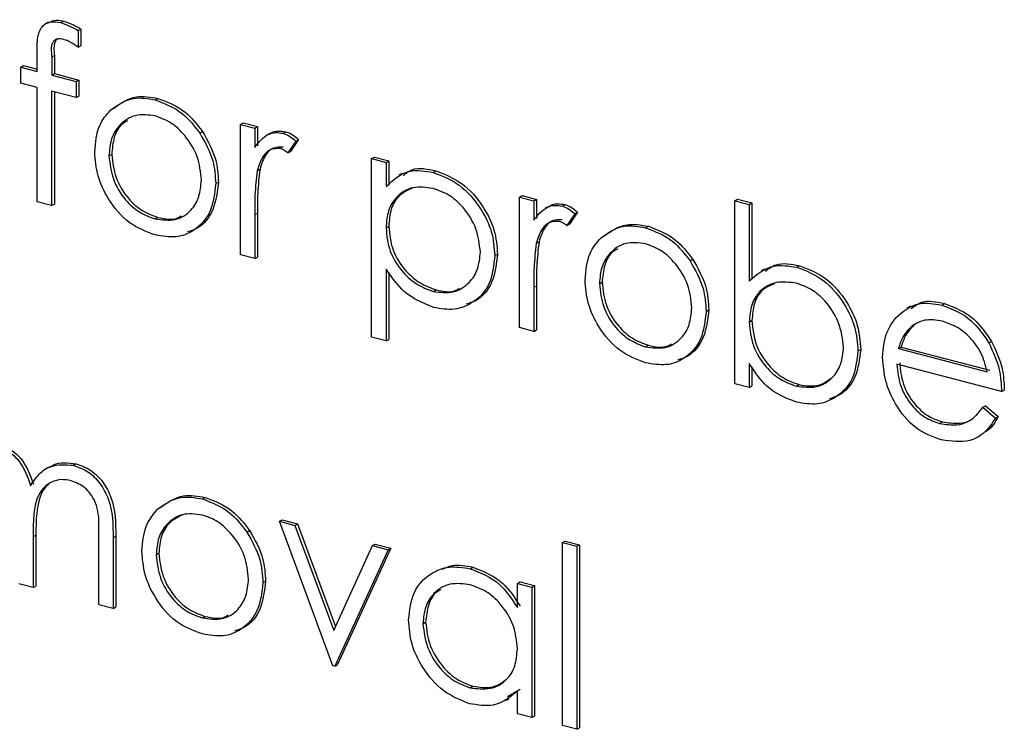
# Model space of a CAD drawing. Header units: millimetres. Extents: x 0 to 2100, y 0 to 1485.
# Tile 35 of 44: x 1709.96 to 1720.14, y 1171.38 to 1178.73. Entities that reach past the tile are written whole.
import ezdxf

# ---------------------------------------------------------------- set-up
doc = ezdxf.new("R2010")
doc.units = ezdxf.units.MM
doc.header["$LTSCALE"] = 5

msp = doc.modelspace()

# ---------------------------------------------------------------- linework, layer by layer
at = {"color": 7, "linetype": 'Continuous', "lineweight": 25}
for p, q in [((1710.263, 1178.702), (1710.228, 1178.682)), ((1710.388, 1178.696), (1710.416, 1178.711)), ((1710.569, 1178.614), (1710.597, 1178.629)), ((1710.569, 1178.614), (1710.569, 1178.441)), ((1710.597, 1178.629), (1710.597, 1178.457)), ((1710.569, 1178.441), (1710.597, 1178.457)), ((1710.145, 1178.191), (1710.145, 1178.406)), ((1710.323, 1178.355), (1710.323, 1178.168)), ((1709.975, 1178.235), (1710.003, 1178.251)), ((1710.003, 1178.251), (1710.145, 1178.214)), ((1710.295, 1178.339), (1710.295, 1178.152)), ((1709.975, 1178.069), (1709.975, 1178.235)), ((1709.975, 1178.235), (1710.145, 1178.191)), ((1710.295, 1178.152), (1710.323, 1178.168)), ((1710.295, 1178.152), (1710.548, 1178.086)), ((1710.323, 1178.168), (1710.576, 1178.102)), ((1710.145, 1178.025), (1709.975, 1178.069)), ((1710.548, 1178.086), (1710.576, 1178.102)), ((1710.548, 1178.086), (1710.548, 1177.92)), ((1710.576, 1178.102), (1710.576, 1177.936)), ((1710.145, 1176.841), (1710.145, 1178.025)), ((1710.548, 1177.92), (1710.294, 1177.986)), ((1710.294, 1177.986), (1710.294, 1176.803)), ((1710.322, 1177.979), (1710.322, 1176.819)), ((1710.548, 1177.92), (1710.576, 1177.936)), ((1711.365, 1177.896), (1711.393, 1177.912)), ((1712.245, 1177.643), (1712.273, 1177.659)), ((1712.245, 1177.643), (1712.393, 1177.604)), ((1712.245, 1176.293), (1712.245, 1177.643)), ((1712.273, 1177.659), (1712.421, 1177.62)), ((1711.825, 1177.554), (1711.853, 1177.57)), ((1712.393, 1177.604), (1712.421, 1177.62)), ((1712.393, 1177.604), (1712.393, 1177.405)), ((1712.421, 1177.62), (1712.421, 1177.421)), ((1712.548, 1177.548), (1712.513, 1177.528)), ((1712.688, 1177.551), (1712.716, 1177.567)), ((1712.817, 1177.471), (1712.736, 1177.349)), ((1712.845, 1177.487), (1712.764, 1177.364)), ((1712.817, 1177.471), (1712.845, 1177.487)), ((1710.887, 1177.318), (1710.915, 1177.333)), ((1712.736, 1177.349), (1712.764, 1177.364)), ((1713.602, 1177.289), (1713.63, 1177.304)), ((1713.602, 1177.289), (1713.751, 1177.25)), ((1713.602, 1175.442), (1713.602, 1177.289)), ((1713.63, 1177.304), (1713.779, 1177.266)), ((1713.751, 1177.25), (1713.779, 1177.266)), ((1713.751, 1177.25), (1713.751, 1177)), ((1713.779, 1177.266), (1713.779, 1177.016)), ((1712.42, 1177.164), (1712.448, 1177.18)), ((1713.917, 1177.136), (1713.882, 1177.116)), ((1714.239, 1177.146), (1714.267, 1177.162)), ((1711.99, 1177.031), (1712.018, 1177.047)), ((1710.294, 1176.803), (1710.145, 1176.841)), ((1715.129, 1176.89), (1715.157, 1176.906)), ((1715.129, 1176.89), (1715.278, 1176.851)), ((1715.129, 1175.541), (1715.129, 1176.89)), ((1715.157, 1176.906), (1715.306, 1176.867)), ((1715.278, 1176.851), (1715.306, 1176.867)), ((1715.278, 1176.851), (1715.278, 1176.653)), ((1715.306, 1176.867), (1715.306, 1176.669)), ((1717.356, 1176.853), (1717.384, 1176.869)), ((1717.356, 1174.959), (1717.356, 1176.853)), ((1717.356, 1176.853), (1717.505, 1176.815)), ((1717.384, 1176.869), (1717.533, 1176.83)), ((1717.505, 1176.815), (1717.533, 1176.83)), ((1717.533, 1176.83), (1717.533, 1176.041)), ((1710.294, 1176.803), (1710.322, 1176.819)), ((1712.421, 1176.724), (1712.421, 1176.271)), ((1715.432, 1176.795), (1715.397, 1176.775)), ((1715.573, 1176.798), (1715.601, 1176.814)), ((1715.702, 1176.718), (1715.62, 1176.596)), ((1715.73, 1176.734), (1715.648, 1176.612)), ((1715.702, 1176.718), (1715.73, 1176.734)), ((1717.505, 1176.815), (1717.505, 1176.025)), ((1711.365, 1176.665), (1711.393, 1176.681)), ((1712.393, 1176.708), (1712.393, 1176.255)), ((1713.751, 1176.572), (1713.779, 1176.588)), ((1715.62, 1176.596), (1715.648, 1176.612)), ((1716.434, 1176.573), (1716.462, 1176.589)), ((1715.304, 1176.412), (1715.332, 1176.427)), ((1712.393, 1176.255), (1712.245, 1176.293)), ((1712.393, 1176.255), (1712.421, 1176.271)), ((1714.875, 1176.285), (1714.903, 1176.301)), ((1716.893, 1176.231), (1716.922, 1176.247)), ((1713.751, 1176.145), (1713.751, 1175.403)), ((1713.779, 1176.111), (1713.779, 1175.419)), ((1717.664, 1176.147), (1717.629, 1176.127)), ((1717.998, 1176.165), (1718.026, 1176.181)), ((1715.956, 1175.995), (1715.984, 1176.011)), ((1714.24, 1175.915), (1714.268, 1175.931)), ((1715.278, 1175.955), (1715.278, 1175.502)), ((1715.306, 1175.971), (1715.306, 1175.518)), ((1717.059, 1175.708), (1717.087, 1175.724)), ((1719.17, 1175.761), (1719.135, 1175.742)), ((1719.495, 1175.774), (1719.523, 1175.79)), ((1717.505, 1175.598), (1717.533, 1175.614)), ((1715.278, 1175.502), (1715.129, 1175.541)), ((1715.278, 1175.502), (1715.306, 1175.518)), ((1719.191, 1175.561), (1719.219, 1175.577)), ((1713.751, 1175.403), (1713.602, 1175.442)), ((1713.751, 1175.403), (1713.779, 1175.419)), ((1719.982, 1175.382), (1720.01, 1175.397)), ((1716.433, 1175.342), (1716.462, 1175.358)), ((1718.629, 1175.299), (1718.657, 1175.315)), ((1719.047, 1175.323), (1719.075, 1175.339)), ((1719.047, 1175.323), (1719.965, 1175.083)), ((1719.075, 1175.339), (1719.993, 1175.099)), ((1717.505, 1175.17), (1717.505, 1174.921)), ((1717.533, 1175.134), (1717.533, 1174.937)), ((1720.113, 1174.879), (1719.032, 1175.161)), ((1717.505, 1174.921), (1717.356, 1174.959)), ((1717.505, 1174.921), (1717.533, 1174.937)), ((1717.992, 1174.936), (1718.02, 1174.951)), ((1720.113, 1174.879), (1720.141, 1174.895)), ((1719.918, 1174.717), (1719.946, 1174.733)), ((1719.918, 1174.717), (1720.05, 1174.605)), ((1719.946, 1174.733), (1720.078, 1174.621)), ((1720.05, 1174.605), (1720.078, 1174.621)), ((1719.473, 1174.549), (1719.501, 1174.565)), ((1710.274, 1174.101), (1710.239, 1174.082)), ((1710.52, 1174.116), (1710.549, 1174.132)), ((1711.853, 1173.768), (1711.881, 1173.784)), ((1712.648, 1173.537), (1712.676, 1173.553)), ((1712.648, 1173.537), (1712.808, 1173.495)), ((1713.199, 1172.043), (1712.648, 1173.537)), ((1712.676, 1173.553), (1712.836, 1173.511)), ((1712.808, 1173.495), (1712.836, 1173.511)), ((1712.808, 1173.495), (1713.21, 1172.408)), ((1712.836, 1173.511), (1713.228, 1172.449)), ((1710.103, 1173.377), (1710.103, 1172.852)), ((1710.131, 1173.392), (1710.131, 1172.867)), ((1710.781, 1172.674), (1710.781, 1173.406)), ((1710.93, 1173.367), (1710.93, 1172.636)), ((1710.958, 1173.383), (1710.958, 1172.652)), ((1712.312, 1173.426), (1712.34, 1173.442)), ((1713.21, 1172.408), (1713.611, 1173.285)), ((1713.8, 1173.259), (1713.248, 1172.054)), ((1713.611, 1173.285), (1713.639, 1173.301)), ((1713.611, 1173.285), (1713.772, 1173.243)), ((1713.639, 1173.301), (1713.8, 1173.259)), ((1713.772, 1173.243), (1713.8, 1173.259)), ((1715.574, 1173.317), (1715.603, 1173.333)), ((1715.574, 1173.317), (1715.723, 1173.279)), ((1715.574, 1171.423), (1715.574, 1173.317)), ((1715.603, 1173.333), (1715.751, 1173.295)), ((1715.723, 1173.279), (1715.751, 1173.295)), ((1715.723, 1173.279), (1715.723, 1171.385)), ((1715.751, 1173.295), (1715.751, 1171.401)), ((1711.375, 1173.189), (1711.403, 1173.205)), ((1713.772, 1173.243), (1713.22, 1172.038)), ((1714.619, 1173.046), (1714.647, 1173.062)), ((1710.103, 1172.852), (1709.954, 1172.89)), ((1710.103, 1172.852), (1710.131, 1172.867)), ((1712.478, 1172.903), (1712.506, 1172.919)), ((1715.108, 1172.895), (1715.136, 1172.911)), ((1715.108, 1172.645), (1715.108, 1172.895)), ((1715.108, 1172.895), (1715.256, 1172.856)), ((1715.136, 1172.911), (1715.284, 1172.872)), ((1715.256, 1172.856), (1715.284, 1172.872)), ((1715.256, 1172.856), (1715.256, 1171.506)), ((1715.284, 1172.872), (1715.284, 1171.522)), ((1710.93, 1172.636), (1710.781, 1172.674)), ((1710.93, 1172.636), (1710.958, 1172.652)), ((1711.852, 1172.537), (1711.88, 1172.553)), ((1714.132, 1172.476), (1714.16, 1172.492)), ((1713.22, 1172.038), (1713.199, 1172.043)), ((1713.22, 1172.038), (1713.248, 1172.054)), ((1714.619, 1171.815), (1714.647, 1171.831)), ((1715.136, 1171.795), (1715.006, 1171.721)), ((1715.108, 1171.545), (1715.108, 1171.779)), ((1714.987, 1171.682), (1715.022, 1171.701)), ((1715.256, 1171.506), (1715.108, 1171.545)), ((1715.256, 1171.506), (1715.284, 1171.522)), ((1715.723, 1171.385), (1715.574, 1171.423)), ((1715.723, 1171.385), (1715.751, 1171.401))]:
    msp.add_line(p, q, dxfattribs=at)
at = {"color": 8, "linetype": 'Continuous', "lineweight": 18}
for p, q in [((1710.295, 1178.339), (1710.323, 1178.355)), ((1712.393, 1176.708), (1712.421, 1176.724)), ((1715.278, 1175.955), (1715.306, 1175.971)), ((1710.103, 1173.377), (1710.131, 1173.392)), ((1710.93, 1173.367), (1710.958, 1173.383))]:
    msp.add_line(p, q, dxfattribs=at)
at = {"color": 7, "linetype": 'Continuous', "lineweight": 25}
for points, knots in [([(1710.145, 1178.406), (1710.145, 1178.454), (1710.145, 1178.55), (1710.189, 1178.67), (1710.287, 1178.713), (1710.355, 1178.701), (1710.388, 1178.696)], [0, 0, 0, 0, 0.281848, 0.559462, 0.779305, 1, 1, 1, 1]), ([(1710.262, 1178.694), (1710.28, 1178.704), (1710.325, 1178.731), (1710.382, 1178.719), (1710.416, 1178.711)], [0, 0, 0, 0, 0.391228, 1, 1, 1, 1]), ([(1710.388, 1178.696), (1710.423, 1178.684), (1710.484, 1178.663), (1710.543, 1178.629), (1710.569, 1178.614)], [0, 0, 0, 0, 0.559721, 1, 1, 1, 1]), ([(1710.416, 1178.711), (1710.451, 1178.7), (1710.512, 1178.679), (1710.571, 1178.645), (1710.597, 1178.629)], [0, 0, 0, 0, 0.559721, 1, 1, 1, 1]), ([(1710.419, 1178.522), (1710.396, 1178.526), (1710.362, 1178.531), (1710.323, 1178.514), (1710.282, 1178.462), (1710.289, 1178.394), (1710.295, 1178.339)], [0, 0, 0, 0, 0.249495, 0.374811, 0.499255, 1, 1, 1, 1]), ([(1710.361, 1178.532), (1710.358, 1178.53), (1710.346, 1178.525), (1710.311, 1178.476), (1710.317, 1178.409), (1710.323, 1178.355)], [0, 0, 0, 0, 0.0588739, 0.2462052, 1, 1, 1, 1]), ([(1710.569, 1178.441), (1710.542, 1178.46), (1710.494, 1178.495), (1710.442, 1178.514), (1710.419, 1178.522)], [0, 0, 0, 0, 0.5602413, 1, 1, 1, 1]), ([(1710.905, 1177.793), (1710.979, 1177.846), (1711.113, 1177.94), (1711.288, 1177.91), (1711.365, 1177.896)], [0, 0, 0, 0, 0.55888, 1, 1, 1, 1]), ([(1710.933, 1177.809), (1711.007, 1177.862), (1711.141, 1177.956), (1711.316, 1177.925), (1711.393, 1177.912)], [0, 0, 0, 0, 0.55888, 1, 1, 1, 1]), ([(1711.365, 1177.896), (1711.463, 1177.859), (1711.639, 1177.793), (1711.768, 1177.627), (1711.825, 1177.554)], [0, 0, 0, 0, 0.5591815, 1, 1, 1, 1]), ([(1711.393, 1177.912), (1711.491, 1177.875), (1711.667, 1177.809), (1711.796, 1177.643), (1711.853, 1177.57)], [0, 0, 0, 0, 0.5591815, 1, 1, 1, 1]), ([(1710.739, 1177.357), (1710.748, 1177.455), (1710.763, 1177.628), (1710.861, 1177.743), (1710.905, 1177.793)], [0, 0, 0, 0, 0.559285, 1, 1, 1, 1]), ([(1711.365, 1177.731), (1711.294, 1177.739), (1711.153, 1177.757), (1710.998, 1177.65), (1710.902, 1177.5), (1710.892, 1177.378), (1710.887, 1177.318)], [0, 0, 0, 0, 0.279484, 0.559256, 0.779547, 1, 1, 1, 1]), ([(1711.078, 1177.68), (1711.06, 1177.67), (1710.996, 1177.636), (1710.931, 1177.513), (1710.921, 1177.393), (1710.915, 1177.333)], [0, 0, 0, 0, 0.17325, 0.586474, 1, 1, 1, 1]), ([(1711.842, 1177.068), (1711.834, 1177.15), (1711.817, 1177.312), (1711.687, 1177.52), (1711.531, 1177.67), (1711.42, 1177.71), (1711.365, 1177.731)], [0, 0, 0, 0, 0.279586, 0.559398, 0.779653, 1, 1, 1, 1]), ([(1711.825, 1177.554), (1711.878, 1177.46), (1711.974, 1177.291), (1711.985, 1177.11), (1711.99, 1177.031)], [0, 0, 0, 0, 0.559216, 1, 1, 1, 1]), ([(1711.853, 1177.57), (1711.906, 1177.475), (1712.002, 1177.307), (1712.013, 1177.126), (1712.018, 1177.047)], [0, 0, 0, 0, 0.559216, 1, 1, 1, 1]), ([(1712.393, 1177.405), (1712.435, 1177.458), (1712.493, 1177.531), (1712.606, 1177.564), (1712.661, 1177.555), (1712.688, 1177.551)], [0, 0, 0, 0, 0.558788, 0.779481, 1, 1, 1, 1]), ([(1712.548, 1177.541), (1712.552, 1177.546), (1712.575, 1177.569), (1712.636, 1177.578), (1712.689, 1177.57), (1712.716, 1177.567)], [0, 0, 0, 0, 0.1115098, 0.5559306, 1, 1, 1, 1]), ([(1712.688, 1177.551), (1712.714, 1177.541), (1712.76, 1177.523), (1712.8, 1177.487), (1712.817, 1177.471)], [0, 0, 0, 0, 0.559243, 1, 1, 1, 1]), ([(1712.716, 1177.567), (1712.742, 1177.557), (1712.788, 1177.538), (1712.828, 1177.503), (1712.845, 1177.487)], [0, 0, 0, 0, 0.559243, 1, 1, 1, 1]), ([(1711.365, 1176.499), (1711.273, 1176.534), (1711.087, 1176.603), (1710.884, 1176.848), (1710.759, 1177.11), (1710.746, 1177.275), (1710.739, 1177.357)], [0, 0, 0, 0, 0.279776, 0.559179, 0.779592, 1, 1, 1, 1]), ([(1710.915, 1177.333), (1710.924, 1177.253), (1710.942, 1177.093), (1711.068, 1176.883), (1711.228, 1176.741), (1711.338, 1176.701), (1711.393, 1176.681)], [0, 0, 0, 0, 0.279618, 0.559167, 0.779512, 1, 1, 1, 1]), ([(1712.66, 1177.392), (1712.625, 1177.393), (1712.555, 1177.394), (1712.465, 1177.309), (1712.437, 1177.219), (1712.42, 1177.164)], [0, 0, 0, 0, 0.278336, 0.558768, 1, 1, 1, 1]), ([(1712.688, 1177.408), (1712.653, 1177.409), (1712.583, 1177.41), (1712.493, 1177.325), (1712.465, 1177.235), (1712.448, 1177.18)], [0, 0, 0, 0, 0.278336, 0.558768, 1, 1, 1, 1]), ([(1712.736, 1177.349), (1712.722, 1177.359), (1712.698, 1177.378), (1712.672, 1177.388), (1712.66, 1177.392)], [0, 0, 0, 0, 0.560396, 1, 1, 1, 1]), ([(1710.887, 1177.318), (1710.896, 1177.237), (1710.914, 1177.077), (1711.04, 1176.867), (1711.2, 1176.725), (1711.31, 1176.685), (1711.365, 1176.665)], [0, 0, 0, 0, 0.279618, 0.559167, 0.779512, 1, 1, 1, 1]), ([(1712.42, 1177.164), (1712.41, 1177.081), (1712.392, 1176.932), (1712.393, 1176.776), (1712.393, 1176.708)], [0, 0, 0, 0, 0.559636, 1, 1, 1, 1]), ([(1712.448, 1177.18), (1712.438, 1177.097), (1712.421, 1176.947), (1712.421, 1176.792), (1712.421, 1176.724)], [0, 0, 0, 0, 0.559636, 1, 1, 1, 1]), ([(1713.751, 1177), (1713.826, 1177.069), (1713.961, 1177.192), (1714.154, 1177.16), (1714.239, 1177.146)], [0, 0, 0, 0, 0.558418, 1, 1, 1, 1]), ([(1713.927, 1177.112), (1713.957, 1177.137), (1714.049, 1177.21), (1714.18, 1177.181), (1714.267, 1177.162)], [0, 0, 0, 0, 0.33182, 1, 1, 1, 1]), ([(1714.239, 1177.146), (1714.332, 1177.11), (1714.517, 1177.038), (1714.724, 1176.796), (1714.855, 1176.535), (1714.868, 1176.369), (1714.875, 1176.285)], [0, 0, 0, 0, 0.2796269, 0.559432, 0.7797032, 1, 1, 1, 1]), ([(1714.267, 1177.162), (1714.36, 1177.126), (1714.545, 1177.054), (1714.752, 1176.812), (1714.883, 1176.551), (1714.896, 1176.384), (1714.903, 1176.301)], [0, 0, 0, 0, 0.2796269, 0.559432, 0.7797032, 1, 1, 1, 1]), ([(1711.365, 1176.665), (1711.435, 1176.656), (1711.575, 1176.637), (1711.733, 1176.736), (1711.826, 1176.889), (1711.836, 1177.009), (1711.842, 1177.068)], [0, 0, 0, 0, 0.2797454, 0.5591127, 0.7796058, 1, 1, 1, 1]), ([(1711.99, 1177.031), (1711.979, 1176.931), (1711.956, 1176.732), (1711.789, 1176.545), (1711.583, 1176.461), (1711.438, 1176.487), (1711.365, 1176.499)], [0, 0, 0, 0, 0.279521, 0.559381, 0.779507, 1, 1, 1, 1]), ([(1712.018, 1177.047), (1712.007, 1176.948), (1711.983, 1176.752), (1711.845, 1176.575), (1711.73, 1176.54), (1711.697, 1176.53)], [0, 0, 0, 0, 0.415872, 0.832247, 1, 1, 1, 1]), ([(1714.238, 1176.981), (1714.166, 1176.991), (1714.023, 1177.011), (1713.862, 1176.91), (1713.765, 1176.757), (1713.755, 1176.634), (1713.751, 1176.572)], [0, 0, 0, 0, 0.279747, 0.559315, 0.779515, 1, 1, 1, 1]), ([(1714.023, 1176.984), (1713.975, 1176.962), (1713.88, 1176.919), (1713.793, 1176.771), (1713.784, 1176.649), (1713.779, 1176.588)], [0, 0, 0, 0, 0.335494, 0.667532, 1, 1, 1, 1]), ([(1714.726, 1176.322), (1714.716, 1176.404), (1714.697, 1176.567), (1714.566, 1176.777), (1714.405, 1176.92), (1714.293, 1176.96), (1714.238, 1176.981)], [0, 0, 0, 0, 0.279387, 0.559092, 0.779508, 1, 1, 1, 1]), ([(1715.432, 1176.788), (1715.437, 1176.793), (1715.459, 1176.816), (1715.52, 1176.825), (1715.574, 1176.818), (1715.601, 1176.814)], [0, 0, 0, 0, 0.11151, 0.555931, 1, 1, 1, 1]), ([(1715.278, 1176.653), (1715.319, 1176.705), (1715.377, 1176.778), (1715.491, 1176.811), (1715.545, 1176.802), (1715.573, 1176.798)], [0, 0, 0, 0, 0.558788, 0.779481, 1, 1, 1, 1]), ([(1715.573, 1176.798), (1715.598, 1176.788), (1715.644, 1176.77), (1715.684, 1176.734), (1715.702, 1176.718)], [0, 0, 0, 0, 0.559243, 1, 1, 1, 1]), ([(1715.601, 1176.814), (1715.626, 1176.804), (1715.672, 1176.786), (1715.712, 1176.75), (1715.73, 1176.734)], [0, 0, 0, 0, 0.559243, 1, 1, 1, 1]), ([(1711.393, 1176.681), (1711.466, 1176.665), (1711.555, 1176.646), (1711.621, 1176.689), (1711.633, 1176.697)], [0, 0, 0, 0, 0.819901, 1, 1, 1, 1]), ([(1715.544, 1176.64), (1715.509, 1176.64), (1715.439, 1176.642), (1715.349, 1176.556), (1715.321, 1176.466), (1715.304, 1176.412)], [0, 0, 0, 0, 0.278336, 0.558768, 1, 1, 1, 1]), ([(1715.572, 1176.655), (1715.538, 1176.656), (1715.467, 1176.657), (1715.377, 1176.572), (1715.349, 1176.482), (1715.332, 1176.427)], [0, 0, 0, 0, 0.278336, 0.558768, 1, 1, 1, 1]), ([(1715.62, 1176.596), (1715.607, 1176.606), (1715.583, 1176.625), (1715.556, 1176.635), (1715.544, 1176.64)], [0, 0, 0, 0, 0.560396, 1, 1, 1, 1]), ([(1713.751, 1176.572), (1713.758, 1176.49), (1713.774, 1176.327), (1713.91, 1176.117), (1714.073, 1175.976), (1714.184, 1175.935), (1714.24, 1175.915)], [0, 0, 0, 0, 0.279654, 0.558875, 0.779455, 1, 1, 1, 1]), ([(1713.779, 1176.588), (1713.787, 1176.506), (1713.802, 1176.343), (1713.938, 1176.133), (1714.101, 1175.992), (1714.212, 1175.951), (1714.268, 1175.931)], [0, 0, 0, 0, 0.279654, 0.558875, 0.779455, 1, 1, 1, 1]), ([(1715.974, 1176.47), (1716.048, 1176.523), (1716.182, 1176.617), (1716.357, 1176.587), (1716.434, 1176.573)], [0, 0, 0, 0, 0.55888, 1, 1, 1, 1]), ([(1716.002, 1176.486), (1716.076, 1176.539), (1716.21, 1176.633), (1716.385, 1176.602), (1716.462, 1176.589)], [0, 0, 0, 0, 0.55888, 1, 1, 1, 1]), ([(1716.434, 1176.573), (1716.532, 1176.536), (1716.708, 1176.47), (1716.837, 1176.304), (1716.893, 1176.231)], [0, 0, 0, 0, 0.559182, 1, 1, 1, 1]), ([(1716.462, 1176.589), (1716.56, 1176.552), (1716.736, 1176.486), (1716.865, 1176.32), (1716.922, 1176.247)], [0, 0, 0, 0, 0.559182, 1, 1, 1, 1]), ([(1715.332, 1176.427), (1715.322, 1176.344), (1715.305, 1176.195), (1715.305, 1176.04), (1715.306, 1175.971)], [0, 0, 0, 0, 0.559636, 1, 1, 1, 1]), ([(1715.808, 1176.034), (1715.817, 1176.132), (1715.832, 1176.305), (1715.93, 1176.42), (1715.974, 1176.47)], [0, 0, 0, 0, 0.559285, 1, 1, 1, 1]), ([(1716.434, 1176.408), (1716.363, 1176.416), (1716.222, 1176.434), (1716.067, 1176.327), (1715.971, 1176.177), (1715.961, 1176.055), (1715.956, 1175.995)], [0, 0, 0, 0, 0.2794842, 0.5592561, 0.7795472, 1, 1, 1, 1]), ([(1714.24, 1175.915), (1714.311, 1175.906), (1714.452, 1175.889), (1714.611, 1175.991), (1714.707, 1176.141), (1714.72, 1176.262), (1714.726, 1176.322)], [0, 0, 0, 0, 0.2796281, 0.5592472, 0.779775, 1, 1, 1, 1]), ([(1715.304, 1176.412), (1715.294, 1176.328), (1715.277, 1176.179), (1715.277, 1176.024), (1715.278, 1175.955)], [0, 0, 0, 0, 0.559636, 1, 1, 1, 1]), ([(1716.147, 1176.357), (1716.129, 1176.347), (1716.065, 1176.313), (1716, 1176.19), (1715.99, 1176.07), (1715.984, 1176.011)], [0, 0, 0, 0, 0.1732502, 0.5864735, 1, 1, 1, 1]), ([(1716.911, 1175.746), (1716.903, 1175.827), (1716.886, 1175.989), (1716.756, 1176.197), (1716.6, 1176.347), (1716.489, 1176.387), (1716.434, 1176.408)], [0, 0, 0, 0, 0.279586, 0.559398, 0.779653, 1, 1, 1, 1]), ([(1714.875, 1176.285), (1714.864, 1176.184), (1714.842, 1175.982), (1714.669, 1175.799), (1714.463, 1175.712), (1714.317, 1175.736), (1714.244, 1175.748)], [0, 0, 0, 0, 0.27954, 0.559273, 0.779559, 1, 1, 1, 1]), ([(1714.903, 1176.301), (1714.891, 1176.202), (1714.869, 1176.002), (1714.726, 1175.829), (1714.612, 1175.793), (1714.579, 1175.783)], [0, 0, 0, 0, 0.416937, 0.834163, 1, 1, 1, 1]), ([(1716.893, 1176.231), (1716.947, 1176.137), (1717.042, 1175.968), (1717.054, 1175.787), (1717.059, 1175.708)], [0, 0, 0, 0, 0.559216, 1, 1, 1, 1]), ([(1716.922, 1176.247), (1716.975, 1176.152), (1717.071, 1175.984), (1717.082, 1175.803), (1717.087, 1175.724)], [0, 0, 0, 0, 0.559216, 1, 1, 1, 1]), ([(1717.672, 1176.125), (1717.707, 1176.151), (1717.805, 1176.225), (1717.94, 1176.198), (1718.026, 1176.181)], [0, 0, 0, 0, 0.359397, 1, 1, 1, 1]), ([(1714.244, 1175.748), (1714.136, 1175.792), (1713.943, 1175.871), (1713.81, 1176.061), (1713.751, 1176.145)], [0, 0, 0, 0, 0.558466, 1, 1, 1, 1]), ([(1717.505, 1176.025), (1717.582, 1176.09), (1717.721, 1176.207), (1717.913, 1176.178), (1717.998, 1176.165)], [0, 0, 0, 0, 0.5592939, 1, 1, 1, 1]), ([(1717.998, 1176.165), (1718.091, 1176.129), (1718.276, 1176.056), (1718.482, 1175.812), (1718.61, 1175.549), (1718.622, 1175.383), (1718.629, 1175.299)], [0, 0, 0, 0, 0.279577, 0.559334, 0.779604, 1, 1, 1, 1]), ([(1718.026, 1176.181), (1718.119, 1176.145), (1718.305, 1176.072), (1718.51, 1175.828), (1718.638, 1175.565), (1718.65, 1175.398), (1718.657, 1175.315)], [0, 0, 0, 0, 0.279577, 0.559334, 0.779604, 1, 1, 1, 1]), ([(1716.434, 1175.176), (1716.341, 1175.211), (1716.156, 1175.28), (1715.953, 1175.525), (1715.828, 1175.787), (1715.814, 1175.952), (1715.808, 1176.034)], [0, 0, 0, 0, 0.279776, 0.559179, 0.779592, 1, 1, 1, 1]), ([(1715.984, 1176.011), (1715.993, 1175.93), (1716.011, 1175.77), (1716.137, 1175.56), (1716.297, 1175.418), (1716.407, 1175.378), (1716.462, 1175.358)], [0, 0, 0, 0, 0.279618, 0.559167, 0.779512, 1, 1, 1, 1]), ([(1717.994, 1176), (1717.923, 1176.009), (1717.781, 1176.027), (1717.616, 1175.935), (1717.519, 1175.781), (1717.509, 1175.659), (1717.505, 1175.598)], [0, 0, 0, 0, 0.279786, 0.559477, 0.779627, 1, 1, 1, 1]), ([(1714.268, 1175.931), (1714.342, 1175.915), (1714.431, 1175.897), (1714.498, 1175.941), (1714.509, 1175.949)], [0, 0, 0, 0, 0.822559, 1, 1, 1, 1]), ([(1715.956, 1175.995), (1715.965, 1175.914), (1715.983, 1175.754), (1716.109, 1175.544), (1716.269, 1175.402), (1716.378, 1175.362), (1716.433, 1175.342)], [0, 0, 0, 0, 0.279618, 0.559167, 0.779512, 1, 1, 1, 1]), ([(1717.765, 1175.995), (1717.722, 1175.977), (1717.63, 1175.94), (1717.548, 1175.796), (1717.538, 1175.674), (1717.533, 1175.614)], [0, 0, 0, 0, 0.310817, 0.655234, 1, 1, 1, 1]), ([(1718.48, 1175.338), (1718.47, 1175.419), (1718.45, 1175.582), (1718.321, 1175.792), (1718.161, 1175.938), (1718.05, 1175.98), (1717.994, 1176)], [0, 0, 0, 0, 0.279403, 0.559104, 0.779552, 1, 1, 1, 1]), ([(1719.179, 1175.738), (1719.214, 1175.765), (1719.309, 1175.836), (1719.44, 1175.808), (1719.523, 1175.79)], [0, 0, 0, 0, 0.369312, 1, 1, 1, 1]), ([(1716.433, 1175.342), (1716.504, 1175.333), (1716.644, 1175.314), (1716.802, 1175.413), (1716.895, 1175.566), (1716.905, 1175.686), (1716.911, 1175.746)], [0, 0, 0, 0, 0.279745, 0.559113, 0.779606, 1, 1, 1, 1]), ([(1717.059, 1175.708), (1717.048, 1175.608), (1717.025, 1175.409), (1716.858, 1175.222), (1716.652, 1175.138), (1716.507, 1175.164), (1716.434, 1175.176)], [0, 0, 0, 0, 0.279521, 0.559381, 0.779507, 1, 1, 1, 1]), ([(1717.087, 1175.724), (1717.075, 1175.625), (1717.052, 1175.429), (1716.914, 1175.252), (1716.799, 1175.217), (1716.766, 1175.207)], [0, 0, 0, 0, 0.4158717, 0.8322474, 1, 1, 1, 1]), ([(1719.022, 1175.646), (1719.097, 1175.708), (1719.229, 1175.82), (1719.414, 1175.788), (1719.495, 1175.774)], [0, 0, 0, 0, 0.558577, 1, 1, 1, 1]), ([(1719.495, 1175.774), (1719.602, 1175.732), (1719.795, 1175.657), (1719.924, 1175.466), (1719.982, 1175.382)], [0, 0, 0, 0, 0.558919, 1, 1, 1, 1]), ([(1719.523, 1175.79), (1719.63, 1175.748), (1719.823, 1175.673), (1719.953, 1175.482), (1720.01, 1175.397)], [0, 0, 0, 0, 0.558919, 1, 1, 1, 1]), ([(1717.533, 1175.614), (1717.541, 1175.532), (1717.557, 1175.368), (1717.69, 1175.156), (1717.851, 1175.011), (1717.964, 1174.971), (1718.02, 1174.951)], [0, 0, 0, 0, 0.279639, 0.559192, 0.779512, 1, 1, 1, 1]), ([(1718.883, 1175.232), (1718.89, 1175.322), (1718.904, 1175.482), (1718.986, 1175.596), (1719.022, 1175.646)], [0, 0, 0, 0, 0.559427, 1, 1, 1, 1]), ([(1719.503, 1175.607), (1719.438, 1175.617), (1719.324, 1175.636), (1719.232, 1175.584), (1719.191, 1175.561)], [0, 0, 0, 0, 0.559458, 1, 1, 1, 1]), ([(1719.965, 1175.083), (1719.947, 1175.152), (1719.91, 1175.289), (1719.783, 1175.451), (1719.643, 1175.558), (1719.549, 1175.59), (1719.503, 1175.607)], [0, 0, 0, 0, 0.280138, 0.559194, 0.779598, 1, 1, 1, 1]), ([(1717.505, 1175.598), (1717.513, 1175.516), (1717.528, 1175.352), (1717.662, 1175.14), (1717.823, 1174.995), (1717.935, 1174.955), (1717.992, 1174.936)], [0, 0, 0, 0, 0.279639, 0.559192, 0.779512, 1, 1, 1, 1]), ([(1719.191, 1175.561), (1719.155, 1175.525), (1719.09, 1175.46), (1719.06, 1175.365), (1719.047, 1175.323)], [0, 0, 0, 0, 0.558795, 1, 1, 1, 1]), ([(1719.219, 1175.577), (1719.183, 1175.541), (1719.118, 1175.476), (1719.088, 1175.381), (1719.075, 1175.339)], [0, 0, 0, 0, 0.558795, 1, 1, 1, 1]), ([(1720.01, 1175.397), (1720.053, 1175.305), (1720.13, 1175.14), (1720.138, 1174.97), (1720.141, 1174.895)], [0, 0, 0, 0, 0.558897, 1, 1, 1, 1]), ([(1716.462, 1175.358), (1716.535, 1175.342), (1716.624, 1175.323), (1716.69, 1175.366), (1716.702, 1175.374)], [0, 0, 0, 0, 0.819901, 1, 1, 1, 1]), ([(1717.992, 1174.936), (1718.063, 1174.926), (1718.204, 1174.908), (1718.365, 1175.006), (1718.462, 1175.157), (1718.474, 1175.278), (1718.48, 1175.338)], [0, 0, 0, 0, 0.279756, 0.559279, 0.779725, 1, 1, 1, 1]), ([(1718.629, 1175.299), (1718.617, 1175.199), (1718.594, 1174.997), (1718.419, 1174.818), (1718.212, 1174.733), (1718.066, 1174.757), (1717.993, 1174.769)], [0, 0, 0, 0, 0.2794326, 0.5592159, 0.7795587, 1, 1, 1, 1]), ([(1718.657, 1175.315), (1718.645, 1175.216), (1718.621, 1175.017), (1718.477, 1174.849), (1718.365, 1174.814), (1718.335, 1174.805)], [0, 0, 0, 0, 0.421426, 0.843381, 1, 1, 1, 1]), ([(1719.982, 1175.382), (1720.025, 1175.289), (1720.102, 1175.124), (1720.11, 1174.954), (1720.113, 1174.879)], [0, 0, 0, 0, 0.558897, 1, 1, 1, 1]), ([(1719.491, 1174.378), (1719.399, 1174.412), (1719.216, 1174.478), (1719.018, 1174.727), (1718.903, 1174.987), (1718.89, 1175.15), (1718.883, 1175.232)], [0, 0, 0, 0, 0.279885, 0.558859, 0.779462, 1, 1, 1, 1]), ([(1717.993, 1174.769), (1717.884, 1174.812), (1717.689, 1174.888), (1717.561, 1175.084), (1717.505, 1175.17)], [0, 0, 0, 0, 0.558922, 1, 1, 1, 1]), ([(1719.032, 1175.161), (1719.039, 1175.086), (1719.054, 1174.936), (1719.171, 1174.74), (1719.318, 1174.603), (1719.421, 1174.567), (1719.473, 1174.549)], [0, 0, 0, 0, 0.279963, 0.559359, 0.779526, 1, 1, 1, 1]), ([(1719.06, 1175.177), (1719.067, 1175.102), (1719.082, 1174.952), (1719.199, 1174.756), (1719.346, 1174.619), (1719.449, 1174.583), (1719.501, 1174.565)], [0, 0, 0, 0, 0.279963, 0.559359, 0.779526, 1, 1, 1, 1]), ([(1718.02, 1174.951), (1718.092, 1174.94), (1718.218, 1174.92), (1718.312, 1174.989), (1718.352, 1175.018)], [0, 0, 0, 0, 0.571576, 1, 1, 1, 1]), ([(1719.473, 1174.549), (1719.534, 1174.54), (1719.634, 1174.524), (1719.762, 1174.559), (1719.851, 1174.626), (1719.895, 1174.686), (1719.918, 1174.717)], [0, 0, 0, 0, 0.339465, 0.559626, 0.779498, 1, 1, 1, 1]), ([(1720.05, 1174.605), (1720.016, 1174.553), (1719.948, 1174.448), (1719.758, 1174.341), (1719.592, 1174.364), (1719.491, 1174.378)], [0, 0, 0, 0, 0.280919, 0.561407, 1, 1, 1, 1]), ([(1719.501, 1174.565), (1719.561, 1174.557), (1719.66, 1174.543), (1719.764, 1174.563), (1719.8, 1174.59), (1719.806, 1174.595)], [0, 0, 0, 0, 0.558977, 0.921502, 1, 1, 1, 1]), ([(1720.078, 1174.621), (1720.047, 1174.564), (1720.009, 1174.495), (1719.944, 1174.462), (1719.932, 1174.456)], [0, 0, 0, 0, 0.818351, 1, 1, 1, 1]), ([(1709.692, 1174.332), (1709.741, 1174.314), (1709.837, 1174.277), (1709.995, 1174.137), (1710.046, 1173.993), (1710.077, 1173.905)], [0, 0, 0, 0, 0.280809, 0.561507, 1, 1, 1, 1]), ([(1709.72, 1174.348), (1709.769, 1174.33), (1709.865, 1174.293), (1710.023, 1174.153), (1710.074, 1174.009), (1710.105, 1173.921)], [0, 0, 0, 0, 0.280809, 0.561507, 1, 1, 1, 1]), ([(1710.077, 1173.905), (1710.105, 1173.948), (1710.159, 1174.032), (1710.305, 1174.133), (1710.439, 1174.122), (1710.52, 1174.116)], [0, 0, 0, 0, 0.281263, 0.562094, 1, 1, 1, 1]), ([(1710.274, 1174.094), (1710.287, 1174.103), (1710.362, 1174.157), (1710.464, 1174.143), (1710.549, 1174.132)], [0, 0, 0, 0, 0.176303, 1, 1, 1, 1]), ([(1710.52, 1174.116), (1710.571, 1174.097), (1710.671, 1174.061), (1710.801, 1173.933), (1710.926, 1173.695), (1710.928, 1173.502), (1710.93, 1173.367)], [0, 0, 0, 0, 0.186885, 0.373579, 0.560268, 1, 1, 1, 1]), ([(1710.549, 1174.132), (1710.599, 1174.113), (1710.699, 1174.077), (1710.829, 1173.949), (1710.954, 1173.71), (1710.956, 1173.518), (1710.958, 1173.383)], [0, 0, 0, 0, 0.186885, 0.373579, 0.560268, 1, 1, 1, 1]), ([(1710.495, 1173.957), (1710.46, 1173.963), (1710.391, 1173.975), (1710.297, 1173.949), (1710.217, 1173.896), (1710.1, 1173.733), (1710.102, 1173.535), (1710.103, 1173.377)], [0, 0, 0, 0, 0.125317, 0.250662, 0.376086, 0.501515, 1, 1, 1, 1]), ([(1710.264, 1173.917), (1710.259, 1173.914), (1710.227, 1173.894), (1710.133, 1173.743), (1710.132, 1173.548), (1710.131, 1173.392)], [0, 0, 0, 0, 0.0375387, 0.2310274, 1, 1, 1, 1]), ([(1710.781, 1173.406), (1710.785, 1173.52), (1710.789, 1173.663), (1710.7, 1173.821), (1710.619, 1173.909), (1710.544, 1173.937), (1710.495, 1173.957)], [0, 0, 0, 0, 0.499445, 0.624933, 0.750561, 1, 1, 1, 1]), ([(1711.392, 1173.665), (1711.467, 1173.717), (1711.601, 1173.812), (1711.776, 1173.781), (1711.853, 1173.768)], [0, 0, 0, 0, 0.55888, 1, 1, 1, 1]), ([(1711.42, 1173.681), (1711.495, 1173.733), (1711.629, 1173.828), (1711.804, 1173.797), (1711.881, 1173.784)], [0, 0, 0, 0, 0.55888, 1, 1, 1, 1]), ([(1711.853, 1173.768), (1711.951, 1173.731), (1712.127, 1173.665), (1712.255, 1173.499), (1712.312, 1173.426)], [0, 0, 0, 0, 0.559182, 1, 1, 1, 1]), ([(1711.881, 1173.784), (1711.979, 1173.747), (1712.155, 1173.68), (1712.284, 1173.515), (1712.34, 1173.442)], [0, 0, 0, 0, 0.559182, 1, 1, 1, 1]), ([(1711.227, 1173.229), (1711.235, 1173.326), (1711.251, 1173.5), (1711.349, 1173.614), (1711.392, 1173.665)], [0, 0, 0, 0, 0.559285, 1, 1, 1, 1]), ([(1711.852, 1173.602), (1711.782, 1173.611), (1711.64, 1173.629), (1711.486, 1173.522), (1711.389, 1173.372), (1711.38, 1173.25), (1711.375, 1173.189)], [0, 0, 0, 0, 0.279484, 0.559256, 0.779547, 1, 1, 1, 1]), ([(1711.651, 1173.605), (1711.601, 1173.581), (1711.506, 1173.534), (1711.418, 1173.386), (1711.408, 1173.266), (1711.403, 1173.205)], [0, 0, 0, 0, 0.349847, 0.674804, 1, 1, 1, 1]), ([(1712.33, 1172.94), (1712.321, 1173.021), (1712.305, 1173.184), (1712.174, 1173.391), (1712.019, 1173.542), (1711.908, 1173.582), (1711.852, 1173.602)], [0, 0, 0, 0, 0.279586, 0.559398, 0.779653, 1, 1, 1, 1]), ([(1712.312, 1173.426), (1712.366, 1173.331), (1712.461, 1173.163), (1712.473, 1172.982), (1712.478, 1172.903)], [0, 0, 0, 0, 0.559216, 1, 1, 1, 1]), ([(1712.34, 1173.442), (1712.394, 1173.347), (1712.489, 1173.179), (1712.501, 1172.998), (1712.506, 1172.919)], [0, 0, 0, 0, 0.559216, 1, 1, 1, 1]), ([(1711.853, 1172.371), (1711.76, 1172.406), (1711.575, 1172.475), (1711.371, 1172.72), (1711.247, 1172.981), (1711.233, 1173.147), (1711.227, 1173.229)], [0, 0, 0, 0, 0.279776, 0.559179, 0.779592, 1, 1, 1, 1]), ([(1711.375, 1173.189), (1711.384, 1173.109), (1711.402, 1172.948), (1711.528, 1172.739), (1711.687, 1172.597), (1711.797, 1172.557), (1711.852, 1172.537)], [0, 0, 0, 0, 0.2796181, 0.5591672, 0.7795123, 1, 1, 1, 1]), ([(1711.403, 1173.205), (1711.412, 1173.125), (1711.43, 1172.964), (1711.556, 1172.755), (1711.715, 1172.612), (1711.825, 1172.573), (1711.88, 1172.553)], [0, 0, 0, 0, 0.2796181, 0.5591672, 0.7795123, 1, 1, 1, 1]), ([(1713.984, 1172.517), (1713.995, 1172.617), (1714.018, 1172.818), (1714.193, 1172.998), (1714.4, 1173.082), (1714.546, 1173.058), (1714.619, 1173.046)], [0, 0, 0, 0, 0.279413, 0.559191, 0.779548, 1, 1, 1, 1]), ([(1714.333, 1173.042), (1714.366, 1173.057), (1714.46, 1173.1), (1714.573, 1173.077), (1714.647, 1173.062)], [0, 0, 0, 0, 0.346242, 1, 1, 1, 1]), ([(1714.647, 1173.062), (1714.756, 1173.02), (1714.951, 1172.944), (1715.079, 1172.748), (1715.136, 1172.661)], [0, 0, 0, 0, 0.559062, 1, 1, 1, 1]), ([(1714.619, 1173.046), (1714.728, 1173.004), (1714.923, 1172.928), (1715.051, 1172.732), (1715.108, 1172.645)], [0, 0, 0, 0, 0.559062, 1, 1, 1, 1]), ([(1711.852, 1172.537), (1711.922, 1172.528), (1712.062, 1172.509), (1712.221, 1172.608), (1712.313, 1172.76), (1712.324, 1172.88), (1712.33, 1172.94)], [0, 0, 0, 0, 0.279745, 0.559113, 0.779606, 1, 1, 1, 1]), ([(1712.478, 1172.903), (1712.467, 1172.803), (1712.444, 1172.604), (1712.277, 1172.417), (1712.07, 1172.333), (1711.925, 1172.358), (1711.853, 1172.371)], [0, 0, 0, 0, 0.279521, 0.559381, 0.779507, 1, 1, 1, 1]), ([(1712.506, 1172.919), (1712.494, 1172.82), (1712.471, 1172.623), (1712.333, 1172.447), (1712.218, 1172.412), (1712.185, 1172.402)], [0, 0, 0, 0, 0.4158717, 0.8322474, 1, 1, 1, 1]), ([(1714.621, 1172.88), (1714.55, 1172.889), (1714.408, 1172.908), (1714.247, 1172.809), (1714.15, 1172.658), (1714.138, 1172.537), (1714.132, 1172.476)], [0, 0, 0, 0, 0.279767, 0.559291, 0.779719, 1, 1, 1, 1]), ([(1715.108, 1172.217), (1715.1, 1172.299), (1715.084, 1172.463), (1714.95, 1172.674), (1714.789, 1172.821), (1714.677, 1172.86), (1714.621, 1172.88)], [0, 0, 0, 0, 0.2796602, 0.5592103, 0.7794872, 1, 1, 1, 1]), ([(1714.317, 1172.829), (1714.302, 1172.821), (1714.242, 1172.791), (1714.18, 1172.67), (1714.167, 1172.552), (1714.16, 1172.492)], [0, 0, 0, 0, 0.137259, 0.568774, 1, 1, 1, 1]), ([(1711.88, 1172.553), (1711.953, 1172.537), (1712.043, 1172.517), (1712.109, 1172.561), (1712.12, 1172.569)], [0, 0, 0, 0, 0.819901, 1, 1, 1, 1]), ([(1714.614, 1171.65), (1714.521, 1171.687), (1714.335, 1171.76), (1714.13, 1172.004), (1714.003, 1172.268), (1713.99, 1172.434), (1713.984, 1172.517)], [0, 0, 0, 0, 0.279573, 0.559333, 0.779589, 1, 1, 1, 1]), ([(1714.132, 1172.476), (1714.142, 1172.395), (1714.162, 1172.232), (1714.293, 1172.022), (1714.452, 1171.876), (1714.564, 1171.835), (1714.619, 1171.815)], [0, 0, 0, 0, 0.279429, 0.559146, 0.77957, 1, 1, 1, 1]), ([(1714.16, 1172.492), (1714.17, 1172.411), (1714.19, 1172.248), (1714.321, 1172.038), (1714.481, 1171.892), (1714.592, 1171.851), (1714.647, 1171.831)], [0, 0, 0, 0, 0.279429, 0.559146, 0.77957, 1, 1, 1, 1]), ([(1714.619, 1171.815), (1714.69, 1171.806), (1714.832, 1171.788), (1714.997, 1171.88), (1715.093, 1172.034), (1715.103, 1172.156), (1715.108, 1172.217)], [0, 0, 0, 0, 0.279822, 0.559387, 0.779603, 1, 1, 1, 1]), ([(1714.647, 1171.831), (1714.72, 1171.82), (1714.85, 1171.8), (1714.949, 1171.869), (1714.993, 1171.9)], [0, 0, 0, 0, 0.552225, 1, 1, 1, 1]), ([(1715.108, 1171.779), (1715.03, 1171.716), (1714.889, 1171.604), (1714.698, 1171.636), (1714.614, 1171.65)], [0, 0, 0, 0, 0.558763, 1, 1, 1, 1])]:
    msp.add_open_spline(points, degree=3, knots=knots, dxfattribs=at)

doc.saveas('drawing.dxf')
